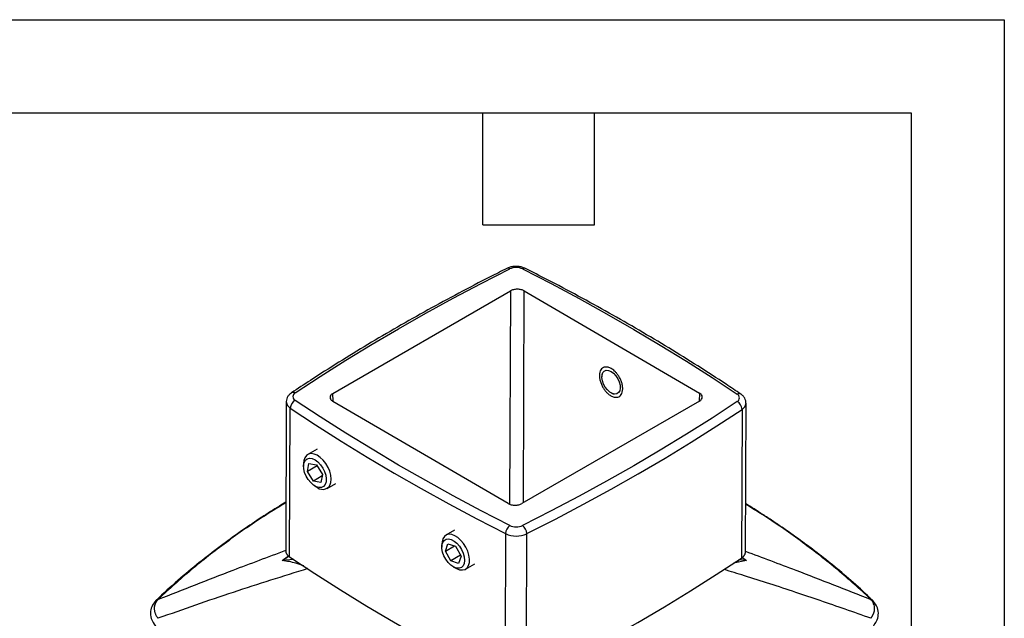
# Model space of a CAD drawing. Header units: millimetres. Extents: x 0 to 1118, y 0 to 864.
# Tile 25 of 25: x 849 to 1118, y 700 to 864. Entities that reach past the tile are written whole.
import ezdxf

# ---------------------------------------------------------------- set-up
doc = ezdxf.new("R2010")
doc.units = ezdxf.units.MM
doc.header["$LTSCALE"] = 4
doc.layers.add('TEXT', color=140, linetype='Continuous', lineweight=25)

msp = doc.modelspace()

# ---------------------------------------------------------------- linework, layer by layer
at = {"color": 7, "linetype": 'Continuous'}
for p, q in [((0.01, 863.61), (1117.61, 863.61)), ((1117.61, 863.61), (1117.61, 0.01))]:
    msp.add_line(p, q, dxfattribs=at)
for p, q in [((934.53, 761.76), (982.92, 789.7)), ((982.92, 789.7), (982.69, 731.58)), ((986.46, 731.95), (986.69, 789.69)), ((986.69, 789.69), (1034.46, 761.85)), ((1007.85, 767.03), (1007.85, 766.26)), ((934.58, 759.64), (934.53, 761.76)), ((1010.37, 761.91), (1011.03, 761.53)), ((1034.46, 761.85), (1034.39, 759.61)), ((921.8, 759.44), (921.63, 718.69)), ((922.71, 717.19), (922.88, 757.74)), ((982.29, 731.73), (934.53, 759.57)), ((934.58, 759.54), (934.58, 759.58)), ((1034.46, 759.66), (986.07, 731.72)), ((1046.09, 757.4), (1045.93, 716.85)), ((1047.01, 718.34), (1047.18, 759.08)), ((930.18, 746.55), (927.63, 745.08)), ((926.52, 742.63), (926.52, 741.86)), ((927.55, 740.46), (927.98, 742.67)), ((930.23, 742), (927.55, 740.46)), ((927.98, 742.67), (930.05, 742.28)), ((930.05, 742.28), (931.68, 739.68)), ((929.19, 737.85), (927.55, 740.46)), ((931.6, 739.24), (929.19, 737.85)), ((931.68, 739.68), (931.25, 737.46)), ((931.25, 737.46), (929.19, 737.85)), ((929.62, 736.49), (930.29, 736.1)), ((932.96, 735.84), (935.27, 737.17)), ((967.65, 724.43), (965.34, 723.1)), ((981.58, 723.53), (981.41, 682.99)), ((987.23, 682.97), (987.4, 723.52)), ((964.23, 720.66), (964.23, 719.88)), ((965.2, 718.78), (965.86, 720.79)), ((965.2, 718.78), (967.67, 720.21)), ((965.86, 720.79), (967.99, 720.1)), ((967.99, 720.1), (969.46, 717.39)), ((920.71, 716.18), (922.39, 717.49)), ((920.71, 716.18), (922.49, 717.4)), ((966.67, 716.08), (965.2, 718.78)), ((969.34, 717.62), (966.67, 716.08)), ((969.46, 717.39), (968.79, 715.38)), ((1046.12, 717), (1047.32, 716.18)), ((1046.19, 717.05), (1047.32, 716.18)), ((1046.98, 718.1), (1047.01, 718.34)), ((923.82, 716.48), (920.71, 716.18)), ((968.79, 715.38), (966.67, 716.08)), ((967.33, 714.51), (968, 714.12)), ((970.67, 713.86), (973.23, 715.34)), ((1047.32, 716.18), (1043.74, 715.49)), ((1047.32, 716.18), (1045.21, 716.38)), ((887.06, 706.07), (886.24, 705.26)), ((1081.79, 705.26), (1080.97, 706.07))]:
    msp.add_line(p, q)
at = {"flags": 128}
for points in [[(924.23, 761.89), (931.08, 766.37), (938.06, 770.79), (945.18, 775.13), (952.44, 779.39), (959.83, 783.58), (967.34, 787.69), (974.98, 791.72), (982.75, 795.67)], [(986.24, 795.66), (994.01, 791.67), (1001.65, 787.59), (1009.16, 783.44), (1016.55, 779.21), (1023.8, 774.91), (1030.93, 770.53), (1037.91, 766.08), (1044.76, 761.55)], [(1007.9, 766.81), (1008.13, 767.42), (1008.52, 767.85), (1009.05, 768.04), (1009.68, 768), (1010.36, 767.72), (1011.03, 767.23), (1011.66, 766.55), (1012.2, 765.75), (1012.6, 764.87), (1012.83, 764), (1012.88, 763.18), (1012.74, 762.48), (1012.43, 761.96), (1011.97, 761.65), (1011.38, 761.57), (1010.72, 761.73), (1010.04, 762.12), (1009.38, 762.71), (1008.79, 763.46), (1008.32, 764.31), (1008, 765.19), (1007.86, 766.04), (1007.9, 766.81)], [(922.88, 757.74), (929.75, 753.2), (936.76, 748.74), (943.9, 744.35), (951.18, 740.03), (958.58, 735.79), (966.12, 731.62), (973.79, 727.54), (981.58, 723.53)], [(982.75, 725.76), (974.98, 729.75), (967.34, 733.82), (959.83, 737.97), (952.44, 742.2), (945.18, 746.51), (938.06, 750.89), (931.08, 755.34), (924.23, 759.86)], [(1044.76, 759.53), (1037.91, 755.04), (1030.92, 750.63), (1023.8, 746.29), (1016.55, 742.03), (1009.16, 737.84), (1001.65, 733.73), (994.01, 729.7), (986.24, 725.75)], [(987.4, 723.52), (995.19, 727.48), (1002.85, 731.52), (1010.39, 735.64), (1017.8, 739.85), (1025.08, 744.12), (1032.22, 748.48), (1039.23, 752.9), (1046.09, 757.4)], [(933.99, 737.46), (934.06, 738.39), (933.95, 739.43), (933.65, 740.51), (933.18, 741.59), (932.57, 742.62), (931.84, 743.53), (931.04, 744.3), (930.2, 744.87), (929.36, 745.22), (928.57, 745.33), (927.87, 745.19), (927.28, 744.82), (926.85, 744.23), (926.59, 743.45), (926.52, 742.63)], [(932.65, 737.61), (932.4, 736.9), (931.98, 736.39), (931.41, 736.12), (930.73, 736.09), (929.97, 736.31), (929.2, 736.77), (928.45, 737.43), (927.77, 738.26), (927.21, 739.21), (926.8, 740.2), (926.57, 741.19), (926.53, 742.11), (926.68, 742.9), (927.02, 743.51), (927.52, 743.91), (928.15, 744.06), (928.88, 743.97), (929.65, 743.62), (930.42, 743.06), (931.14, 742.31), (931.76, 741.41), (932.25, 740.43), (932.57, 739.43), (932.71, 738.47), (932.65, 737.61)], [(970.79, 719.8), (970.16, 720.81), (969.42, 721.7), (968.6, 722.43), (967.76, 722.96), (966.93, 723.27), (966.15, 723.34), (965.47, 723.17), (964.91, 722.75), (964.51, 722.13), (964.28, 721.32), (964.23, 720.66)], [(969.62, 719.17), (970.07, 718.18), (970.34, 717.18), (970.42, 716.24), (970.32, 715.42), (970.02, 714.76), (969.55, 714.32), (968.95, 714.11), (968.24, 714.15), (967.47, 714.43), (966.7, 714.95), (965.97, 715.67), (965.32, 716.53), (964.79, 717.5), (964.43, 718.5), (964.25, 719.48), (964.26, 720.36), (964.47, 721.11), (964.85, 721.67), (965.39, 722), (966.06, 722.08), (966.8, 721.92), (967.57, 721.51), (968.33, 720.89), (969.03, 720.09), (969.62, 719.17)], [(968, 714.12), (968.25, 713.99), (969.08, 713.68), (969.86, 713.62), (970.54, 713.79), (971.1, 714.2), (971.5, 714.83), (971.73, 715.64), (971.77, 716.59), (971.62, 717.63), (971.29, 718.72), (970.79, 719.8)], [(922.71, 717.19), (929.58, 712.66), (936.59, 708.19), (943.73, 703.8), (951.01, 699.48), (958.42, 695.24), (965.95, 691.08), (973.62, 686.99), (981.41, 682.99)], [(987.23, 682.97), (995.02, 686.93), (1002.68, 690.97), (1010.22, 695.1), (1017.63, 699.3), (1024.91, 703.57), (1032.05, 707.93), (1039.06, 712.35), (1045.93, 716.85)]]:
    msp.add_lwpolyline(points, dxfattribs=at)
for centre, radius, start, end in [((982.23, 795.05), 0.805, 49.5936, 110.2435), ((984.48, 791.88), 4.17, 65.0811, 114.6027), ((986.76, 795.05), 0.799, 69.5216, 130.2528), ((923.71, 761.09), 0.951, 56.761, 119.6876), ((924.73, 760.87), 1.13, 116.2702, 243.7287), ((1045.27, 760.73), 0.969, 60.9585, 122.1816), ((1044.26, 760.54), 1.13, 296.2702, 63.7287), ((923.89, 759.58), 2.09, 183.795, 241.3646), ((925.46, 757.59), 2.59, 118.4209, 176.5798), ((1043.52, 757.27), 2.58, 2.9804, 61.3741), ((1045.07, 759.26), 2.12, 298.9922, 355.2792), ((931.75, 737.84), 2.27, 230.0461, 350.3453), ((984.51, 723.41), 2.93, 126.912, 177.6231), ((984.5, 729.54), 4.17, 245.0811, 294.6027), ((984.48, 723.42), 2.92, 1.9342, 52.9085), ((984.51, 729.83), 6.95, 245.0811, 294.6027)]:
    msp.add_arc(centre, radius, start, end)
for points, knots in [([(981.95, 795.81), (980.42, 795.04), (976, 792.82), (968.79, 789.06), (960.37, 784.5), (952.12, 779.85), (944.03, 775.09), (936.11, 770.25), (929.18, 765.85), (924.95, 763.05), (923.24, 761.92)], [0, 0, 0, 0, 0.073103, 0.211973, 0.350846, 0.489721, 0.628597, 0.767474, 0.906352, 1, 1, 1, 1]), ([(987.04, 795.8), (986.87, 795.87), (986.41, 796.08), (985.58, 796.3), (984.57, 796.4), (983.55, 796.33), (982.66, 796.13), (982.16, 795.9), (981.95, 795.81)], [0, 0, 0, 0, 0.11051, 0.298084, 0.48552, 0.674056, 0.866039, 1, 1, 1, 1]), ([(1045.74, 761.58), (1044.41, 762.47), (1040.55, 765.05), (1034.04, 769.25), (1026.14, 774.15), (1018.07, 778.96), (1009.84, 783.68), (1001.45, 788.3), (993.84, 792.33), (988.99, 794.8), (987.04, 795.8)], [0, 0, 0, 0, 0.073114, 0.211986, 0.350859, 0.489731, 0.628603, 0.767474, 0.906344, 1, 1, 1, 1]), ([(986.69, 789.69), (986.47, 789.82), (986.19, 789.93), (985.54, 790.1), (985.18, 790.14), (984.44, 790.15), (984.07, 790.1), (983.43, 789.94), (983.15, 789.83), (982.92, 789.7)], [0, 0, 0, 0, 0.25, 0.25, 0.5, 0.5, 0.75, 0.75, 1, 1, 1, 1]), ([(1010.44, 768.5), (1010.7, 768.35), (1011, 768.13), (1011.49, 767.69), (1011.66, 767.51), (1011.99, 767.12), (1012.16, 766.9), (1012.5, 766.41), (1012.66, 766.13), (1012.96, 765.55), (1013.09, 765.24), (1013.32, 764.59), (1013.41, 764.26), (1013.52, 763.59), (1013.55, 763.27), (1013.54, 762.65), (1013.5, 762.36), (1013.36, 761.85), (1013.26, 761.63), (1013.02, 761.25), (1012.87, 761.1), (1012.56, 760.87), (1012.39, 760.8), (1012.05, 760.7), (1011.87, 760.68), (1011.52, 760.68), (1011.35, 760.71), (1010.86, 760.83), (1010.56, 760.97), (1010.03, 761.27), (1009.74, 761.49), (1009.25, 761.94), (1009.08, 762.11), (1008.74, 762.5), (1008.57, 762.72), (1008.24, 763.21), (1008.08, 763.49), (1007.78, 764.07), (1007.65, 764.38), (1007.42, 765.03), (1007.33, 765.36), (1007.21, 766.03), (1007.19, 766.35), (1007.2, 766.97), (1007.24, 767.26), (1007.38, 767.77), (1007.48, 767.99), (1007.72, 768.37), (1007.87, 768.52), (1008.18, 768.75), (1008.35, 768.82), (1008.69, 768.92), (1008.87, 768.94), (1009.21, 768.94), (1009.38, 768.91), (1009.88, 768.79), (1010.18, 768.66), (1010.44, 768.5)], [0, 0, 0, 0, 0.0625, 0.0625, 0.09375, 0.09375, 0.125, 0.125, 0.15625, 0.15625, 0.1875, 0.1875, 0.21875, 0.21875, 0.25, 0.25, 0.28125, 0.28125, 0.3125, 0.3125, 0.34375, 0.34375, 0.375, 0.375, 0.40625, 0.40625, 0.4375, 0.4375, 0.5, 0.5, 0.5625, 0.5625, 0.59375, 0.59375, 0.625, 0.625, 0.65625, 0.65625, 0.6875, 0.6875, 0.71875, 0.71875, 0.75, 0.75, 0.78125, 0.78125, 0.8125, 0.8125, 0.84375, 0.84375, 0.875, 0.875, 0.90625, 0.90625, 0.9375, 0.9375, 1, 1, 1, 1]), ([(923.24, 761.92), (923.08, 761.8), (922.71, 761.53), (922.24, 760.98), (921.92, 760.29), (921.77, 759.74), (921.81, 759.45), (921.82, 759.41)], [0, 0, 0, 0, 0.192267, 0.45677, 0.708476, 0.955301, 1, 1, 1, 1]), ([(934.53, 761.76), (934.3, 761.63), (934.1, 761.47), (933.82, 761.09), (933.74, 760.88), (933.74, 760.45), (933.82, 760.24), (934.1, 759.86), (934.3, 759.7), (934.53, 759.57)], [0, 0, 0, 0, 0.25, 0.25, 0.5, 0.5, 0.75, 0.75, 1, 1, 1, 1]), ([(1034.46, 759.66), (1034.69, 759.79), (1034.88, 759.95), (1035.17, 760.32), (1035.24, 760.54), (1035.24, 760.96), (1035.17, 761.18), (1034.88, 761.55), (1034.69, 761.72), (1034.46, 761.85)], [0, 0, 0, 0, 0.25, 0.25, 0.5, 0.5, 0.75, 0.75, 1, 1, 1, 1]), ([(1047.16, 759.11), (1047.15, 759.33), (1047.13, 759.81), (1046.83, 760.48), (1046.38, 761.1), (1045.96, 761.42), (1045.74, 761.58)], [0, 0, 0, 0, 0.221104, 0.475461, 0.728863, 1, 1, 1, 1]), ([(921.69, 732.13), (921.09, 731.77), (918.85, 730.41), (914.9, 727.87), (909.73, 724.39), (904.28, 720.47), (898.63, 716.12), (892.77, 711.3), (889.01, 707.86), (887.06, 706.07)], [0, 0, 0, 0, 0.045264, 0.1713, 0.311638, 0.463341, 0.628716, 0.807656, 1, 1, 1, 1]), ([(921.69, 731.94), (919.94, 730.89), (914.46, 727.59), (906, 721.65), (896.27, 714.19), (890.46, 708.95), (887.56, 706.33)], [0, 0, 0, 0, 0.134848, 0.423398, 0.711941, 1, 1, 1, 1]), ([(982.29, 731.73), (982.52, 731.6), (982.8, 731.48), (983.44, 731.32), (983.81, 731.27), (984.55, 731.27), (984.91, 731.32), (985.56, 731.48), (985.84, 731.59), (986.07, 731.72)], [0, 0, 0, 0, 0.25, 0.25, 0.5, 0.5, 0.75, 0.75, 1, 1, 1, 1]), ([(1080.97, 706.07), (1079.25, 707.65), (1075.95, 710.68), (1070.9, 714.9), (1066.12, 718.67), (1061.64, 722), (1057.78, 724.72), (1054.53, 726.93), (1051.87, 728.68), (1049.49, 730.19), (1047.93, 731.18), (1047.15, 731.65), (1047.06, 731.7)], [0, 0, 0, 0, 0.173047, 0.331958, 0.476613, 0.606931, 0.722864, 0.803845, 0.875921, 0.939092, 0.993523, 1, 1, 1, 1]), ([(1080.46, 706.33), (1077.56, 708.95), (1071.76, 714.19), (1062.02, 721.65), (1053.8, 727.44), (1048.56, 730.6), (1047.06, 731.5)], [0, 0, 0, 0, 0.293558, 0.587612, 0.881681, 1, 1, 1, 1]), ([(886.81, 705.58), (893.62, 708.26), (905.16, 712.8), (916.84, 717.19), (921.63, 718.98)], [0, 0, 0, 0, 0.590446, 1, 1, 1, 1]), ([(921.63, 718.69), (921.63, 718.69), (921.62, 718.57), (921.64, 718.51), (921.66, 718.45)], [0, 0, 0, 0, 0.020756, 1, 1, 1, 1]), ([(921.66, 718.45), (921.66, 718.43), (921.68, 718.39), (921.7, 718.33), (921.74, 718.25), (921.79, 718.16), (921.84, 718.07), (921.91, 717.96), (921.99, 717.86), (922.09, 717.73), (922.23, 717.58), (922.44, 717.39), (922.62, 717.26), (922.71, 717.19)], [0, 0, 0, 0, 0.0577915, 0.1196018, 0.1855326, 0.2556679, 0.3300773, 0.4088191, 0.4919424, 0.5720315, 0.6834062, 0.8260653, 1, 1, 1, 1]), ([(1045.93, 716.85), (1045.97, 716.88), (1046.05, 716.94), (1046.15, 717.02), (1046.24, 717.09), (1046.3, 717.14), (1046.4, 717.24), (1046.53, 717.37), (1046.68, 717.54), (1046.79, 717.71), (1046.88, 717.86), (1046.94, 718), (1046.97, 718.07), (1046.98, 718.1)], [0, 0, 0, 0, 0.075181, 0.139575, 0.193181, 0.236, 0.268029, 0.413203, 0.529271, 0.659035, 0.77417, 0.892008, 1, 1, 1, 1]), ([(1047.01, 718.75), (1051.59, 717.03), (1063.07, 712.72), (1074.41, 708.26), (1081.22, 705.58)], [0, 0, 0, 0, 0.398998, 1, 1, 1, 1]), ([(926.56, 714.71), (925.85, 714.98), (923.86, 715.73), (921.94, 716), (920.71, 716.18)], [0, 0, 0, 0, 0.359754, 1, 1, 1, 1]), ([(1045.1, 716.31), (1045.1, 716.28), (1045.11, 716.19), (1045.16, 716.13), (1045.19, 716.09)], [0, 0, 0, 0, 0.4241596, 1, 1, 1, 1]), ([(927.68, 713.99), (920.87, 711.88), (907.16, 707.62), (893.62, 702.85), (886.81, 700.45)], [0, 0, 0, 0, 0.496578, 1, 1, 1, 1]), ([(1081.22, 700.45), (1078.9, 701.27), (1074.3, 702.9), (1067.47, 705.25), (1060.61, 707.58), (1053.71, 709.84), (1047.2, 711.92), (1043.02, 713.18), (1041.18, 713.74)], [0, 0, 0, 0, 0.174912, 0.346521, 0.513748, 0.690369, 0.862921, 1, 1, 1, 1]), ([(887.56, 706.33), (887.4, 706.29), (887.2, 706.25), (887.09, 706.09), (887.07, 706.06)], [0, 0, 0, 0, 0.804488, 1, 1, 1, 1]), ([(1080.46, 706.33), (1080.62, 706.29), (1080.83, 706.25), (1080.93, 706.09), (1080.96, 706.06)], [0, 0, 0, 0, 0.804488, 1, 1, 1, 1]), ([(886.24, 705.26), (885.9, 704.86), (885.18, 703.97), (884.66, 702.29), (884.83, 700.28), (885.68, 699.01), (886.13, 698.35)], [0, 0, 0, 0, 0.1995476, 0.4369332, 0.7073587, 1, 1, 1, 1]), ([(886.81, 705.58), (886.76, 705.52), (886.67, 705.42), (886.55, 705.27), (886.44, 705.11), (886.33, 704.95), (886.23, 704.8), (886.15, 704.64), (886.07, 704.47), (886, 704.31), (885.94, 704.15), (885.89, 703.98), (885.85, 703.81), (885.82, 703.64), (885.8, 703.47), (885.78, 703.3), (885.78, 703.08), (885.79, 702.81), (885.84, 702.48), (885.92, 702.14), (886.03, 701.81), (886.17, 701.47), (886.35, 701.13), (886.56, 700.79), (886.72, 700.56), (886.81, 700.45)], [0, 0, 0, 0, 0.034836, 0.069347, 0.103556, 0.137486, 0.171161, 0.204605, 0.237843, 0.270899, 0.3038, 0.33657, 0.369237, 0.401826, 0.434364, 0.466878, 0.499394, 0.560476, 0.621638, 0.683057, 0.744909, 0.807365, 0.870592, 0.934752, 1, 1, 1, 1]), ([(886.81, 705.58), (886.69, 705.54), (886.47, 705.48), (886.32, 705.33), (886.24, 705.26)], [0, 0, 0, 0, 0.514166, 1, 1, 1, 1]), ([(1081.22, 700.45), (1081.27, 700.51), (1081.35, 700.63), (1081.48, 700.81), (1081.59, 701), (1081.7, 701.18), (1081.79, 701.36), (1081.88, 701.54), (1081.96, 701.72), (1082.03, 701.9), (1082.08, 702.07), (1082.14, 702.25), (1082.18, 702.43), (1082.21, 702.6), (1082.23, 702.78), (1082.25, 702.95), (1082.25, 703.29), (1082.2, 703.78), (1082.04, 704.31), (1081.84, 704.71), (1081.67, 705.01), (1081.46, 705.3), (1081.3, 705.48), (1081.22, 705.58)], [0, 0, 0, 0, 0.034846, 0.069367, 0.103585, 0.137523, 0.171206, 0.204657, 0.237901, 0.270962, 0.303868, 0.336642, 0.369312, 0.401904, 0.434444, 0.466959, 0.499476, 0.624205, 0.750251, 0.811512, 0.873458, 0.936239, 1, 1, 1, 1]), ([(1081.22, 705.58), (1081.33, 705.54), (1081.55, 705.48), (1081.71, 705.33), (1081.79, 705.26)], [0, 0, 0, 0, 0.514162, 1, 1, 1, 1]), ([(1081.9, 698.35), (1082.21, 698.78), (1082.89, 699.72), (1083.38, 701.44), (1083.18, 703.45), (1082.26, 704.64), (1081.79, 705.26)], [0, 0, 0, 0, 0.197776, 0.433965, 0.705048, 1, 1, 1, 1])]:
    msp.add_open_spline(points, degree=3, knots=knots)
for points in [[(887.56, 706.33), (887.29, 706.07), (887.04, 705.82), (886.81, 705.58)], [(1081.22, 705.58), (1080.99, 705.82), (1080.73, 706.07), (1080.46, 706.33)]]:
    msp.add_open_spline(points, degree=3)
at = {"layer": 'TEXT'}
for p, q in [((25.4, 838.2), (1092.2, 838.2)), ((975.36, 807.72), (975.36, 838.2)), ((1005.84, 807.72), (1005.84, 838.2)), ((1092.2, 838.2), (1092.2, 25.4)), ((975.36, 807.72), (1005.84, 807.72))]:
    msp.add_line(p, q, dxfattribs=at)

doc.saveas('drawing.dxf')
